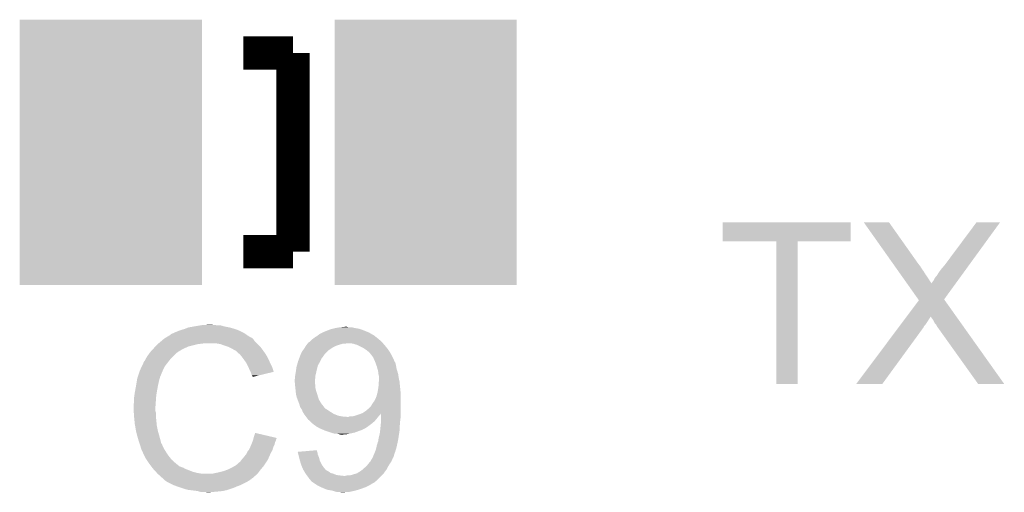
# Model space of a CAD drawing. Extents: x -4.2 to 27.1, y -3.9 to 55.1.
# Tile 29 of 37: x 14.4 to 20.4, y 26.4 to 29.2. Entities that reach past the tile are written whole.
import ezdxf

# ---------------------------------------------------------------- set-up
doc = ezdxf.new("R2010")
doc.units = 0
doc.layers.get('0').update_dxf_attribs({"linetype": 'CONTINUOUS'})
doc.layers.add('MCP2517FD_CLICK_GTO', color=14, linetype='CONTINUOUS')
doc.layers.add('MCP2517FD_CLICK_GTS', color=12, linetype='CONTINUOUS')

# ---------------------------------------------------------------- blocks, each defined once
blk = doc.blocks.new('RECTANGLE_90')
blk.add_solid([(0.54991, 0.8001), (0.54991, -0.8001), (-0.54991, 0.8001), (-0.54991, -0.8001)])

msp = doc.modelspace()

# ---------------------------------------------------------------- linework, layer by layer
at = {"layer": 'MCP2517FD_CLICK_GTO', "const_width": 0.20066}
for points in [[(15.77594, 29.04744), (16.07566, 29.04744)], [(16.07566, 27.84856), (16.07566, 29.04744)], [(15.77594, 27.84856), (16.07566, 27.84856)]]:
    msp.add_lwpolyline(points, dxfattribs=at)
at = {"layer": 'MCP2517FD_CLICK_GTO'}
for points in [[(18.669, 27.912082), (18.66902, 28.026338), (19.441138, 27.912082), (19.44116, 28.026338)], [(18.66902, 28.026338), (18.669022, 28.02636), (19.44116, 28.026338), (18.669022, 28.02636)], [(19.519948, 28.026352), (19.519942, 28.02636), (19.672304, 28.026352), (19.519942, 28.02636)], [(19.697984, 27.774898), (19.519948, 28.026352), (19.850102, 27.774898), (19.672304, 28.026352)], [(20.00758, 27.767278), (20.200602, 28.026324), (20.154574, 27.767278), (20.342834, 28.026324)], [(20.200602, 28.026324), (20.20063, 28.02636), (20.342834, 28.026324), (20.20063, 28.02636)], [(18.991558, 27.91206), (18.669, 27.912082), (19.441138, 27.91206), (19.441138, 27.912082)], [(18.99156, 27.912038), (18.991558, 27.91206), (19.12112, 27.912038), (19.441138, 27.91206)], [(18.99158, 27.051022), (18.99156, 27.912038), (19.121098, 27.051022), (19.12112, 27.912038)], [(19.699784, 27.772356), (19.697984, 27.774898), (19.852642, 27.772356), (19.850102, 27.774898)], [(19.703378, 27.76728), (19.699784, 27.772356), (19.855182, 27.76728), (19.852642, 27.772356)], [(19.706976, 27.762198), (19.703378, 27.76728), (19.860262, 27.762198), (19.855182, 27.76728)], [(19.715966, 27.7495), (19.706976, 27.762198), (19.867878, 27.7495), (19.860262, 27.762198)], [(19.9898, 27.74696), (20.00758, 27.767278), (20.139808, 27.74696), (20.154574, 27.767278)], [(19.728554, 27.73172), (19.715966, 27.7495), (19.88058, 27.73172), (19.867878, 27.7495)], [(19.74294, 27.711402), (19.728554, 27.73172), (19.89328, 27.711402), (19.88058, 27.73172)], [(19.75553, 27.69362), (19.74294, 27.711402), (19.90598, 27.69362), (19.89328, 27.711402)], [(19.769918, 27.6733), (19.75553, 27.69362), (19.91868, 27.6733), (19.90598, 27.69362)], [(19.94154, 27.675842), (19.94916, 27.691078), (20.088124, 27.675842), (20.099198, 27.691078)], [(19.94916, 27.691078), (19.96186, 27.706322), (20.099198, 27.691078), (20.110276, 27.706322)], [(19.96186, 27.706322), (19.97456, 27.726638), (20.110276, 27.706322), (20.12504, 27.726638)], [(19.97456, 27.726638), (19.9898, 27.74696), (20.12504, 27.726638), (20.139808, 27.74696)], [(19.780656, 27.658132), (19.769918, 27.6733), (19.92884, 27.658132), (19.91868, 27.6733)], [(19.849056, 27.561526), (19.780656, 27.658132), (20.005048, 27.561526), (20.075254, 27.658132)], [(19.92884, 27.658132), (19.928846, 27.660606), (20.075254, 27.658132), (20.077052, 27.660606)], [(19.928846, 27.660606), (19.93392, 27.665682), (20.077052, 27.660606), (20.080742, 27.665682)], [(19.93392, 27.665682), (19.94154, 27.675842), (20.080742, 27.665682), (20.088124, 27.675842)], [(19.77844, 27.457382), (19.852632, 27.556474), (20.079134, 27.457382), (20.008642, 27.556474)], [(19.852632, 27.556474), (19.849056, 27.561526), (20.008642, 27.556474), (20.005048, 27.561526)], [(19.772746, 27.449778), (19.776548, 27.454856), (19.918678, 27.449778), (19.921218, 27.454856)], [(19.776548, 27.454856), (19.77844, 27.457382), (19.921218, 27.454856), (19.923742, 27.457382)], [(19.938998, 27.43708), (19.923742, 27.457382), (20.093576, 27.43708), (20.079134, 27.457382)], [(15.440662, 27.39136), (15.4813, 27.39898), (15.697202, 27.39136), (15.659098, 27.39898)], [(15.4813, 27.39898), (15.51178, 27.40406), (15.659098, 27.39898), (15.641324, 27.40406)], [(15.51178, 27.40406), (15.52702, 27.4066), (15.623542, 27.40406), (15.608302, 27.4066)], [(15.52702, 27.4066), (15.572738, 27.40914), (15.595602, 27.4066), (15.585442, 27.40914)], [(16.367762, 27.3939), (16.390604, 27.396438), (16.408404, 27.3939), (16.400782, 27.396438)], [(16.390604, 27.396438), (16.390622, 27.39644), (16.400782, 27.396438), (16.390622, 27.39644)], [(19.727106, 27.38882), (19.73471, 27.398976), (19.878038, 27.38882), (19.883118, 27.398976)], [(19.73471, 27.398976), (19.740418, 27.406598), (19.883118, 27.398976), (19.890738, 27.406598)], [(19.740418, 27.406598), (19.757534, 27.42946), (19.890738, 27.406598), (19.905982, 27.42946)], [(19.757534, 27.42946), (19.767044, 27.442162), (19.905982, 27.42946), (19.9136, 27.442162)], [(19.767044, 27.442162), (19.772746, 27.449778), (19.9136, 27.442162), (19.918678, 27.449778)], [(19.949158, 27.416764), (19.938998, 27.43708), (20.108028, 27.416764), (20.093576, 27.43708)], [(19.956778, 27.40914), (19.949158, 27.416764), (20.11345, 27.40914), (20.108028, 27.416764)], [(19.96186, 27.398982), (19.956778, 27.40914), (20.120678, 27.398982), (20.11345, 27.40914)], [(20.210776, 27.051008), (19.96186, 27.398982), (20.368214, 27.051008), (20.120678, 27.398982)], [(15.311112, 27.33294), (15.332268, 27.34564), (15.819124, 27.33294), (15.7988, 27.34564)], [(15.332268, 27.34564), (15.33652, 27.348192), (15.7988, 27.34564), (15.795228, 27.348192)], [(15.33652, 27.348192), (15.336534, 27.350726), (15.795228, 27.348192), (15.79168, 27.350726)], [(15.336534, 27.350726), (15.346682, 27.3558), (15.79168, 27.350726), (15.784574, 27.3558)], [(15.346682, 27.3558), (15.354294, 27.358338), (15.784574, 27.3558), (15.78102, 27.358338)], [(15.354294, 27.358338), (15.3543, 27.35834), (15.78102, 27.358338), (15.781018, 27.35834)], [(15.3543, 27.35834), (15.36446, 27.36342), (15.781018, 27.35834), (15.77086, 27.36342)], [(15.36446, 27.36342), (15.377158, 27.3685), (15.77086, 27.36342), (15.7607, 27.3685)], [(15.377158, 27.3685), (15.389858, 27.37358), (15.7607, 27.3685), (15.74927, 27.37358)], [(15.389858, 27.37358), (15.4051, 27.37866), (15.74927, 27.37358), (15.73784, 27.37866)], [(15.4051, 27.37866), (15.422882, 27.38374), (15.73784, 27.37866), (15.721586, 27.38374)], [(15.422882, 27.38374), (15.440662, 27.39136), (15.721586, 27.38374), (15.697202, 27.39136)], [(16.207742, 27.332942), (16.216206, 27.33802), (16.578578, 27.332942), (16.57096, 27.33802)], [(16.216206, 27.33802), (16.22044, 27.34056), (16.57096, 27.33802), (16.56842, 27.34056)], [(16.22044, 27.34056), (16.223612, 27.343098), (16.56842, 27.34056), (16.565882, 27.343098)], [(16.223612, 27.343098), (16.233142, 27.350722), (16.565882, 27.343098), (16.552814, 27.350722)], [(16.233142, 27.350722), (16.253458, 27.36088), (16.552814, 27.350722), (16.535402, 27.36088)], [(16.253458, 27.36088), (16.26362, 27.36596), (16.535402, 27.36088), (16.52321, 27.36596)], [(16.26362, 27.36596), (16.28267, 27.37358), (16.52321, 27.36596), (16.504918, 27.37358)], [(16.28267, 27.37358), (16.301722, 27.3812), (16.504918, 27.37358), (16.483962, 27.3812)], [(16.301722, 27.3812), (16.311872, 27.383738), (16.483962, 27.3812), (16.47698, 27.383738)], [(16.311872, 27.383738), (16.32204, 27.38628), (16.47698, 27.383738), (16.463006, 27.38628)], [(16.32204, 27.38628), (16.33347, 27.38882), (16.463006, 27.38628), (16.44904, 27.38882)], [(16.33347, 27.38882), (16.344902, 27.39136), (16.44904, 27.38882), (16.437612, 27.39136)], [(16.344902, 27.39136), (16.367762, 27.3939), (16.437612, 27.39136), (16.426182, 27.3939)], [(19.474206, 27.051036), (19.727106, 27.38882), (19.631676, 27.051036), (19.878038, 27.38882)], [(15.23746, 27.26944), (15.24508, 27.27706), (15.42669, 27.26944), (15.443198, 27.27706)], [(15.24508, 27.27706), (15.26032, 27.2923), (15.443198, 27.27706), (15.50416, 27.2923)], [(15.26032, 27.2923), (15.26286, 27.29484), (15.50416, 27.2923), (15.529562, 27.29484)], [(15.26286, 27.29484), (15.2654, 27.29738), (15.529562, 27.29484), (15.542258, 27.29738)], [(15.2654, 27.29738), (15.283408, 27.312618), (15.85722, 27.29738), (15.841982, 27.312618)], [(15.283408, 27.312618), (15.292416, 27.32024), (15.841982, 27.312618), (15.8369, 27.32024)], [(15.292416, 27.32024), (15.298422, 27.325322), (15.8369, 27.32024), (15.831818, 27.325322)], [(15.298422, 27.325322), (15.302646, 27.327858), (15.831818, 27.325322), (15.82928, 27.327858)], [(15.302646, 27.327858), (15.306876, 27.330398), (15.82928, 27.327858), (15.824204, 27.330398)], [(15.306876, 27.330398), (15.311102, 27.332934), (15.824204, 27.330398), (15.821666, 27.332934)], [(15.311102, 27.332934), (15.311112, 27.33294), (15.821666, 27.332934), (15.819124, 27.33294)], [(15.636238, 27.2923), (15.605758, 27.29738), (15.8623, 27.2923), (15.85722, 27.29738)], [(15.66418, 27.28214), (15.636238, 27.2923), (15.87246, 27.28214), (15.8623, 27.2923)], [(15.671806, 27.279598), (15.66418, 27.28214), (15.875002, 27.279598), (15.87246, 27.28214)], [(15.687038, 27.27452), (15.671806, 27.279598), (15.879066, 27.27452), (15.875002, 27.279598)], [(16.145826, 27.26944), (16.153764, 27.28214), (16.311882, 27.26944), (16.337282, 27.28214)], [(16.153764, 27.28214), (16.15694, 27.287222), (16.337282, 27.28214), (16.352526, 27.287222)], [(16.15694, 27.287222), (16.159116, 27.28976), (16.352526, 27.287222), (16.36014, 27.28976)], [(16.159116, 27.28976), (16.163472, 27.29484), (16.36014, 27.28976), (16.377922, 27.29484)], [(16.163472, 27.29484), (16.163474, 27.294842), (16.377922, 27.29484), (16.393164, 27.294842)], [(16.163474, 27.294842), (16.165652, 27.29738), (16.393164, 27.294842), (16.398244, 27.29738)], [(16.165652, 27.29738), (16.172188, 27.305), (16.618092, 27.29738), (16.611318, 27.305)], [(16.172188, 27.305), (16.174726, 27.305006), (16.611318, 27.305), (16.611314, 27.305006)], [(16.174726, 27.305006), (16.17726, 27.30754), (16.611314, 27.305006), (16.60906, 27.30754)], [(16.17726, 27.30754), (16.187422, 27.3177), (16.60906, 27.30754), (16.597208, 27.3177)], [(16.187422, 27.3177), (16.194194, 27.32278), (16.597208, 27.3177), (16.59128, 27.32278)], [(16.194194, 27.32278), (16.207738, 27.33294), (16.59128, 27.32278), (16.57858, 27.33294)], [(16.207738, 27.33294), (16.207742, 27.332942), (16.57858, 27.33294), (16.578578, 27.332942)], [(16.436342, 27.29484), (16.421098, 27.29738), (16.62035, 27.29484), (16.618092, 27.29738)], [(16.46174, 27.28722), (16.436342, 27.29484), (16.627124, 27.28722), (16.62035, 27.29484)], [(16.466816, 27.284682), (16.46174, 27.28722), (16.629378, 27.284682), (16.627124, 27.28722)], [(16.502382, 27.266898), (16.466816, 27.284682), (16.643606, 27.266898), (16.629378, 27.284682)], [(15.188182, 27.205938), (15.194278, 27.2161), (15.33906, 27.205938), (15.349222, 27.2161)], [(15.194278, 27.2161), (15.206724, 27.233878), (15.349222, 27.2161), (15.367, 27.233878)], [(15.206724, 27.233878), (15.21206, 27.2415), (15.367, 27.233878), (15.377158, 27.2415)], [(15.21206, 27.2415), (15.212062, 27.241502), (15.377158, 27.2415), (15.37716, 27.241502)], [(15.212062, 27.241502), (15.214366, 27.244038), (15.37716, 27.241502), (15.379698, 27.244038)], [(15.214366, 27.244038), (15.230532, 27.26182), (15.379698, 27.244038), (15.410182, 27.26182)], [(15.230532, 27.26182), (15.23746, 27.26944), (15.410182, 27.26182), (15.42669, 27.26944)], [(15.70228, 27.2669), (15.687038, 27.27452), (15.88516, 27.2669), (15.879066, 27.27452)], [(15.70736, 27.26436), (15.70228, 27.2669), (15.886976, 27.26436), (15.88516, 27.2669)], [(15.720062, 27.25674), (15.70736, 27.26436), (15.892418, 27.25674), (15.886976, 27.26436)], [(15.730216, 27.251662), (15.720062, 27.25674), (15.896046, 27.251662), (15.892418, 27.25674)], [(15.73276, 27.24912), (15.730216, 27.251662), (15.897862, 27.24912), (15.896046, 27.251662)], [(15.752764, 27.23134), (15.73276, 27.24912), (15.910562, 27.23134), (15.897862, 27.24912)], [(15.75562, 27.2288), (15.752764, 27.23134), (15.912014, 27.2288), (15.910562, 27.23134)], [(15.767812, 27.21356), (15.75562, 27.2288), (15.92072, 27.21356), (15.912014, 27.2288)], [(16.112806, 27.20594), (16.11757, 27.218642), (16.24838, 27.20594), (16.258542, 27.218642)], [(16.11757, 27.218642), (16.12138, 27.2288), (16.258542, 27.218642), (16.263634, 27.2288)], [(16.12138, 27.2288), (16.12139, 27.228822), (16.263634, 27.2288), (16.26616, 27.228822)], [(16.12139, 27.228822), (16.122652, 27.231346), (16.26616, 27.228822), (16.266166, 27.231346)], [(16.122652, 27.231346), (16.131542, 27.24912), (16.266166, 27.231346), (16.28394, 27.24912)], [(16.131542, 27.24912), (16.13517, 27.2542), (16.28394, 27.24912), (16.28902, 27.2542)], [(16.13517, 27.2542), (16.14424, 27.2669), (16.28902, 27.2542), (16.30807, 27.2669)], [(16.14424, 27.2669), (16.145826, 27.26944), (16.30807, 27.2669), (16.311882, 27.26944)], [(16.513814, 27.259278), (16.502382, 27.266898), (16.6497, 27.259278), (16.643606, 27.266898)], [(16.51762, 27.25674), (16.513814, 27.259278), (16.651316, 27.25674), (16.6497, 27.259278)], [(16.53032, 27.24658), (16.51762, 27.25674), (16.657782, 27.24658), (16.651316, 27.25674)], [(16.537946, 27.23896), (16.53032, 27.24658), (16.66263, 27.23896), (16.657782, 27.24658)], [(16.54048, 27.238938), (16.537946, 27.23896), (16.662644, 27.238938), (16.66263, 27.23896)], [(16.540484, 27.236414), (16.54048, 27.238938), (16.66425, 27.236414), (16.662644, 27.238938)], [(16.544432, 27.231338), (16.540484, 27.236414), (16.66748, 27.231338), (16.66425, 27.236414)], [(16.55826, 27.213558), (16.544432, 27.231338), (16.67637, 27.213558), (16.66748, 27.231338)], [(15.1511, 27.13228), (15.164246, 27.160218), (15.28953, 27.13228), (15.3035, 27.160218)], [(15.164246, 27.160218), (15.17142, 27.175464), (15.3035, 27.160218), (15.315358, 27.175464)], [(15.17142, 27.175464), (15.171426, 27.178006), (15.315358, 27.175464), (15.317334, 27.178006)], [(15.171426, 27.178006), (15.17396, 27.180544), (15.317334, 27.178006), (15.319308, 27.180544)], [(15.17396, 27.180544), (15.176504, 27.188162), (15.319308, 27.180544), (15.325234, 27.188162)], [(15.176504, 27.188162), (15.181582, 27.193244), (15.325234, 27.188162), (15.329186, 27.193244)], [(15.181582, 27.193244), (15.18666, 27.203398), (15.329186, 27.193244), (15.337084, 27.203398)], [(15.18666, 27.203398), (15.188182, 27.205938), (15.337084, 27.203398), (15.33906, 27.205938)], [(15.77594, 27.2034), (15.767812, 27.21356), (15.9258, 27.2034), (15.92072, 27.21356)], [(15.783052, 27.19324), (15.77594, 27.2034), (15.93088, 27.19324), (15.9258, 27.2034)], [(15.793718, 27.178), (15.783052, 27.19324), (15.937654, 27.178), (15.93088, 27.19324)], [(15.79753, 27.17038), (15.793718, 27.178), (15.94104, 27.17038), (15.937654, 27.178)], [(15.80642, 27.1526), (15.79753, 27.17038), (15.949932, 27.1526), (15.94104, 27.17038)], [(16.09598, 27.152602), (16.098882, 27.162762), (16.22298, 27.152602), (16.22552, 27.162762)], [(16.098882, 27.162762), (16.105414, 27.18562), (16.22552, 27.162762), (16.23822, 27.18562)], [(16.105414, 27.18562), (16.10614, 27.18816), (16.23822, 27.18562), (16.23949, 27.18816)], [(16.10614, 27.18816), (16.112806, 27.20594), (16.23949, 27.18816), (16.24838, 27.20594)], [(16.566344, 27.195776), (16.55826, 27.213558), (16.68526, 27.195776), (16.67637, 27.213558)], [(16.567498, 27.193236), (16.566344, 27.195776), (16.685262, 27.193236), (16.68526, 27.195776)], [(16.569808, 27.188158), (16.567498, 27.193236), (16.687802, 27.188158), (16.685262, 27.193236)], [(16.57096, 27.18562), (16.569808, 27.188158), (16.689494, 27.18562), (16.687802, 27.188158)], [(16.572808, 27.180538), (16.57096, 27.18562), (16.692882, 27.180538), (16.689494, 27.18562)], [(16.576502, 27.17038), (16.572808, 27.180538), (16.69542, 27.17038), (16.692882, 27.180538)], [(16.581118, 27.15768), (16.576502, 27.17038), (16.69796, 27.15768), (16.69542, 27.17038)], [(16.585276, 27.142438), (16.581118, 27.15768), (16.700502, 27.142438), (16.69796, 27.15768)], [(15.139244, 27.096714), (15.140092, 27.099256), (15.275554, 27.096714), (15.27556, 27.099256)], [(15.140092, 27.099256), (15.150252, 27.12974), (15.27556, 27.099256), (15.28826, 27.12974)], [(15.150252, 27.12974), (15.1511, 27.13228), (15.28826, 27.12974), (15.28953, 27.13228)], [(15.80755, 27.150058), (15.80642, 27.1526), (15.951202, 27.150058), (15.949932, 27.1526)], [(15.81658, 27.12974), (15.80755, 27.150058), (15.957276, 27.12974), (15.951202, 27.150058)], [(15.819124, 27.124654), (15.81658, 27.12974), (15.958796, 27.124654), (15.957276, 27.12974)], [(15.82166, 27.11958), (15.819124, 27.124654), (15.937634, 27.11958), (15.958796, 27.124654)], [(15.82674, 27.104344), (15.82166, 27.11958), (15.874092, 27.104344), (15.937634, 27.11958)], [(15.831814, 27.099266), (15.82674, 27.104344), (15.852914, 27.099266), (15.874092, 27.104344)], [(15.83182, 27.094208), (15.831814, 27.099266), (15.83182, 27.094208), (15.852914, 27.099266)], [(16.08836, 27.101802), (16.09344, 27.13228), (16.210866, 27.101802), (16.2179, 27.13228)], [(16.08836, 27.099262), (16.08836, 27.101802), (16.21028, 27.099262), (16.210866, 27.101802)], [(16.08836, 27.089102), (16.08836, 27.099262), (16.209602, 27.089102), (16.21028, 27.099262)], [(16.09344, 27.13228), (16.09598, 27.152602), (16.2179, 27.13228), (16.22298, 27.152602)], [(16.58874, 27.129738), (16.585276, 27.142438), (16.704736, 27.129738), (16.700502, 27.142438)], [(16.589058, 27.1272), (16.58874, 27.129738), (16.70558, 27.1272), (16.704736, 27.129738)], [(16.59128, 27.10942), (16.589058, 27.1272), (16.71066, 27.10942), (16.70558, 27.1272)], [(16.591282, 27.109418), (16.59128, 27.10942), (16.71066, 27.109418), (16.71066, 27.10942)], [(16.59382, 27.099258), (16.591282, 27.109418), (16.711932, 27.099258), (16.71066, 27.109418)], [(16.59382, 27.089102), (16.59382, 27.099258), (16.7132, 27.089102), (16.711932, 27.099258)], [(15.123, 27.0129), (15.12824, 27.04084), (15.25524, 27.0129), (15.26032, 27.04084)], [(15.12824, 27.04084), (15.13205, 27.0637), (15.26032, 27.04084), (15.2654, 27.0637)], [(15.13205, 27.0637), (15.135436, 27.084018), (15.2654, 27.0637), (15.270478, 27.084018)], [(15.135436, 27.084018), (15.135862, 27.086562), (15.270478, 27.084018), (15.27175, 27.086562)], [(15.135862, 27.086562), (15.136706, 27.089096), (15.27175, 27.086562), (15.273018, 27.089096)], [(15.136706, 27.089096), (15.138398, 27.094174), (15.273018, 27.089096), (15.27302, 27.094174)], [(15.138398, 27.094174), (15.139244, 27.096714), (15.27302, 27.094174), (15.275554, 27.096714)], [(16.08582, 27.078942), (16.08836, 27.089102), (16.208924, 27.078942), (16.209602, 27.089102)], [(16.08582, 27.066238), (16.08582, 27.078942), (16.208078, 27.066238), (16.208924, 27.078942)], [(16.086282, 27.06116), (16.08582, 27.066238), (16.20774, 27.06116), (16.208078, 27.066238)], [(16.086976, 27.053544), (16.086282, 27.06116), (16.20774, 27.053544), (16.20774, 27.06116)], [(16.087668, 27.045922), (16.086976, 27.053544), (16.210278, 27.045922), (16.20774, 27.053544)], [(16.08836, 27.0383), (16.087668, 27.045922), (16.21028, 27.0383), (16.210278, 27.045922)], [(16.08949, 27.028142), (16.08836, 27.0383), (16.21028, 27.028142), (16.21028, 27.0383)], [(16.59128, 27.03576), (16.593456, 27.066238), (16.721328, 27.03576), (16.71828, 27.066238)], [(16.593456, 27.066238), (16.59382, 27.07132), (16.71828, 27.066238), (16.717152, 27.07132)], [(16.59382, 27.07132), (16.59382, 27.089102), (16.717152, 27.07132), (16.7132, 27.089102)], [(19.121098, 27.051), (18.99158, 27.051022), (19.121098, 27.051), (19.121098, 27.051022)], [(19.63165, 27.051), (19.474206, 27.051036), (19.63165, 27.051), (19.631676, 27.051036)], [(20.368218, 27.051), (20.368214, 27.051008), (20.368218, 27.051), (20.210776, 27.051008)], [(15.11554, 26.96464), (15.11808, 26.982422), (15.248888, 26.96464), (15.25016, 26.982422)], [(15.11808, 26.982422), (15.12062, 27.0002), (15.25016, 26.982422), (15.253122, 27.0002)], [(15.12062, 27.0002), (15.123, 27.0129), (15.253122, 27.0002), (15.25524, 27.0129)], [(16.0909, 27.01544), (16.08949, 27.028142), (16.213458, 27.01544), (16.21028, 27.028142)], [(16.091664, 27.00782), (16.0909, 27.01544), (16.215362, 27.00782), (16.213458, 27.01544)], [(16.09344, 26.990042), (16.091664, 27.00782), (16.221288, 26.990042), (16.215362, 27.00782)], [(16.094712, 26.98496), (16.09344, 26.990042), (16.22298, 26.98496), (16.221288, 26.990042)], [(16.09852, 26.969722), (16.094712, 26.98496), (16.227552, 26.969722), (16.22298, 26.98496)], [(16.57858, 26.974798), (16.582044, 26.987502), (16.7259, 26.974798), (16.7259, 26.987502)], [(16.582044, 26.987502), (16.5862, 27.002738), (16.7259, 26.987502), (16.724516, 27.002738)], [(16.5862, 27.002738), (16.588154, 27.01544), (16.724516, 27.002738), (16.72336, 27.01544)], [(16.588154, 27.01544), (16.59128, 27.03576), (16.72336, 27.01544), (16.721328, 27.03576)], [(15.113, 26.926542), (15.11554, 26.936702), (15.246168, 26.926542), (15.246894, 26.936702)], [(15.113, 26.911302), (15.113, 26.926542), (15.24508, 26.911302), (15.246168, 26.926542)], [(15.11554, 26.936702), (15.11554, 26.96464), (15.246894, 26.936702), (15.248888, 26.96464)], [(16.102332, 26.95956), (16.09852, 26.969722), (16.230598, 26.95956), (16.227552, 26.969722)], [(16.111856, 26.934162), (16.102332, 26.95956), (16.245838, 26.934162), (16.230598, 26.95956)], [(16.11376, 26.92908), (16.111856, 26.934162), (16.249792, 26.92908), (16.245838, 26.934162)], [(16.118838, 26.911302), (16.11376, 26.92908), (16.26362, 26.911302), (16.249792, 26.92908)], [(16.543018, 26.913838), (16.548102, 26.92146), (16.7259, 26.913838), (16.7259, 26.92146)], [(16.548102, 26.92146), (16.55572, 26.934162), (16.7259, 26.92146), (16.7259, 26.934162)], [(16.55572, 26.934162), (16.568418, 26.951938), (16.7259, 26.934162), (16.7259, 26.951938)], [(16.568418, 26.951938), (16.57858, 26.974798), (16.7259, 26.951938), (16.7259, 26.974798)], [(15.113, 26.9113), (15.113, 26.911302), (15.245082, 26.9113), (15.24508, 26.911302)], [(15.114144, 26.888438), (15.113, 26.9113), (15.245082, 26.888438), (15.245082, 26.9113)], [(15.114526, 26.880816), (15.114144, 26.888438), (15.24762, 26.880816), (15.245082, 26.888438)], [(15.11554, 26.8605), (15.114526, 26.880816), (15.24762, 26.8605), (15.24762, 26.880816)], [(15.116304, 26.852878), (15.11554, 26.8605), (15.24762, 26.852878), (15.24762, 26.8605)], [(16.118838, 26.9113), (16.118838, 26.911302), (16.263622, 26.9113), (16.26362, 26.911302)], [(16.125612, 26.901142), (16.118838, 26.9113), (16.273778, 26.901142), (16.263622, 26.9113)], [(16.128998, 26.896062), (16.125612, 26.901142), (16.282246, 26.896062), (16.273778, 26.901142)], [(16.130016, 26.89352), (16.128998, 26.896062), (16.286482, 26.89352), (16.282246, 26.896062)], [(16.13408, 26.88336), (16.130016, 26.89352), (16.30172, 26.88336), (16.286482, 26.89352)], [(16.13408, 26.883358), (16.13408, 26.88336), (16.301724, 26.883358), (16.30172, 26.88336)], [(16.141698, 26.870662), (16.13408, 26.883358), (16.32204, 26.870662), (16.301724, 26.883358)], [(16.14932, 26.860502), (16.141698, 26.870662), (16.347438, 26.860502), (16.32204, 26.870662)], [(16.15313, 26.85542), (16.14932, 26.860502), (16.372838, 26.85542), (16.347438, 26.860502)], [(16.431258, 26.85542), (16.45158, 26.860502), (16.59128, 26.85542), (16.596362, 26.860502)], [(16.45158, 26.860502), (16.46681, 26.865578), (16.596362, 26.860502), (16.601438, 26.865578)], [(16.46681, 26.865578), (16.47444, 26.86812), (16.601438, 26.865578), (16.603132, 26.86812)], [(16.47444, 26.86812), (16.487832, 26.873142), (16.603132, 26.86812), (16.60648, 26.873142)], [(16.487832, 26.873142), (16.49476, 26.87574), (16.7259, 26.873142), (16.7259, 26.87574)], [(16.49476, 26.87574), (16.51762, 26.89098), (16.7259, 26.87574), (16.7259, 26.89098)], [(16.51762, 26.89098), (16.54048, 26.9113), (16.7259, 26.89098), (16.7259, 26.9113)], [(16.54048, 26.9113), (16.543018, 26.913838), (16.7259, 26.9113), (16.7259, 26.913838)], [(16.606492, 26.85796), (16.60648, 26.873142), (16.7259, 26.85796), (16.7259, 26.873142)], [(15.117826, 26.837642), (15.116304, 26.852878), (15.25016, 26.837642), (15.24762, 26.852878)], [(15.12062, 26.809698), (15.117826, 26.837642), (15.25231, 26.809698), (15.25016, 26.837642)], [(15.121518, 26.804618), (15.12062, 26.809698), (15.2527, 26.804618), (15.25231, 26.809698)], [(15.12824, 26.76652), (15.121518, 26.804618), (15.26032, 26.76652), (15.2527, 26.804618)], [(16.155036, 26.85288), (16.15313, 26.85542), (16.40332, 26.85288), (16.372838, 26.85542)], [(16.15694, 26.85034), (16.155036, 26.85288), (16.587214, 26.85034), (16.589246, 26.85288)], [(16.16202, 26.84272), (16.15694, 26.85034), (16.58112, 26.84272), (16.587214, 26.85034)], [(16.164558, 26.84018), (16.16202, 26.84272), (16.579002, 26.84018), (16.58112, 26.84272)], [(16.167094, 26.835114), (16.164558, 26.84018), (16.574782, 26.835114), (16.579002, 26.84018)], [(16.169634, 26.8351), (16.167094, 26.835114), (16.57477, 26.8351), (16.574782, 26.835114)], [(16.17726, 26.827478), (16.169634, 26.8351), (16.56842, 26.827478), (16.57477, 26.8351)], [(16.184882, 26.819858), (16.17726, 26.827478), (16.559528, 26.819858), (16.56842, 26.827478)], [(16.194024, 26.81224), (16.184882, 26.819858), (16.550642, 26.81224), (16.559528, 26.819858)], [(16.20012, 26.80716), (16.194024, 26.81224), (16.543868, 26.80716), (16.550642, 26.81224)], [(16.214344, 26.797), (16.20012, 26.80716), (16.53032, 26.797), (16.543868, 26.80716)], [(16.410936, 26.85288), (16.416016, 26.855418), (16.589246, 26.85288), (16.591278, 26.855418)], [(16.416016, 26.855418), (16.431258, 26.85542), (16.591278, 26.855418), (16.59128, 26.85542)], [(16.60144, 26.7716), (16.606012, 26.81732), (16.718412, 26.7716), (16.72082, 26.81732)], [(16.606012, 26.81732), (16.60652, 26.822398), (16.72082, 26.81732), (16.721454, 26.822398)], [(16.60652, 26.822398), (16.606492, 26.85796), (16.721454, 26.822398), (16.7259, 26.85796)], [(15.13332, 26.7462), (15.12824, 26.76652), (15.266126, 26.7462), (15.26032, 26.76652)], [(15.137676, 26.73096), (15.13332, 26.7462), (15.27048, 26.73096), (15.266126, 26.7462)], [(15.83944, 26.733498), (15.84708, 26.756356), (15.944168, 26.733498), (15.84708, 26.756356)], [(16.217898, 26.79446), (16.214344, 26.797), (16.526508, 26.79446), (16.53032, 26.797)], [(16.235678, 26.7843), (16.217898, 26.79446), (16.511266, 26.7843), (16.526508, 26.79446)], [(16.241606, 26.78176), (16.235678, 26.7843), (16.507456, 26.78176), (16.511266, 26.7843)], [(16.241616, 26.781756), (16.241606, 26.78176), (16.504914, 26.781756), (16.507456, 26.78176)], [(16.25346, 26.77668), (16.241616, 26.781756), (16.4973, 26.77668), (16.504914, 26.781756)], [(16.265316, 26.7716), (16.25346, 26.77668), (16.484602, 26.7716), (16.4973, 26.77668)], [(16.271242, 26.76906), (16.265316, 26.7716), (16.47698, 26.76906), (16.484602, 26.7716)], [(16.278864, 26.76652), (16.271242, 26.76906), (16.46936, 26.76652), (16.47698, 26.76906)], [(16.301724, 26.7589), (16.278864, 26.76652), (16.449038, 26.7589), (16.46936, 26.76652)], [(16.316958, 26.753822), (16.301724, 26.7589), (16.426188, 26.753822), (16.449038, 26.7589)], [(16.31697, 26.75382), (16.316958, 26.753822), (16.42618, 26.75382), (16.426188, 26.753822)], [(16.332198, 26.75128), (16.31697, 26.75382), (16.41348, 26.75128), (16.42618, 26.75382)], [(16.352518, 26.74874), (16.342358, 26.75128), (16.40078, 26.74874), (16.41348, 26.75128)], [(16.362678, 26.7462), (16.352518, 26.74874), (16.372842, 26.7462), (16.40078, 26.74874)], [(16.59382, 26.73096), (16.5989, 26.751282), (16.712564, 26.73096), (16.715612, 26.751282)], [(16.5989, 26.751282), (16.601122, 26.76906), (16.715612, 26.751282), (16.71828, 26.76906)], [(16.601122, 26.76906), (16.60144, 26.7716), (16.71828, 26.76906), (16.718412, 26.7716)], [(15.14348, 26.71064), (15.137676, 26.73096), (15.275902, 26.71064), (15.27048, 26.73096)], [(15.149408, 26.692858), (15.14348, 26.71064), (15.280644, 26.692858), (15.275902, 26.71064)], [(15.150256, 26.690316), (15.149408, 26.692858), (15.283182, 26.690316), (15.280644, 26.692858)], [(15.151948, 26.685238), (15.150256, 26.690316), (15.28572, 26.685238), (15.283182, 26.690316)], [(15.15364, 26.680158), (15.151948, 26.685238), (15.287414, 26.680158), (15.28572, 26.685238)], [(15.81694, 26.669998), (15.823472, 26.685238), (15.956278, 26.669998), (15.963898, 26.685238)], [(15.823472, 26.685238), (15.82674, 26.69286), (15.963898, 26.685238), (15.965422, 26.69286)], [(15.82674, 26.69286), (15.828644, 26.697938), (15.965422, 26.69286), (15.96644, 26.697938)], [(15.828644, 26.697938), (15.832452, 26.708098), (15.96644, 26.697938), (15.97152, 26.708098)], [(15.832452, 26.708098), (15.83436, 26.713182), (15.97152, 26.708098), (15.972788, 26.713182)], [(15.83436, 26.713182), (15.835628, 26.718258), (15.972788, 26.713182), (15.974058, 26.718258)], [(15.835628, 26.718258), (15.836898, 26.723336), (15.974058, 26.718258), (15.976598, 26.723336)], [(15.836898, 26.723336), (15.83753, 26.725862), (15.976598, 26.723336), (15.9766, 26.725862)], [(15.83753, 26.725862), (15.83944, 26.733498), (15.9766, 26.725862), (15.944168, 26.733498)], [(16.58112, 26.680158), (16.588744, 26.705562), (16.702638, 26.680158), (16.707986, 26.705562)], [(16.588744, 26.705562), (16.59128, 26.708106), (16.707986, 26.705562), (16.70852, 26.708106)], [(16.59128, 26.718262), (16.59382, 26.73096), (16.71066, 26.718262), (16.712564, 26.73096)], [(16.59128, 26.708106), (16.59128, 26.718262), (16.70852, 26.708106), (16.71066, 26.718262)], [(15.154276, 26.67762), (15.15364, 26.680158), (15.28826, 26.67762), (15.287414, 26.680158)], [(15.156182, 26.67), (15.154276, 26.67762), (15.292072, 26.67), (15.28826, 26.67762)], [(15.158722, 26.662382), (15.156182, 26.67), (15.29588, 26.662382), (15.292072, 26.67)], [(15.16126, 26.654762), (15.158722, 26.662382), (15.300644, 26.654762), (15.29588, 26.662382)], [(15.1638, 26.64968), (15.16126, 26.654762), (15.303818, 26.64968), (15.300644, 26.654762)], [(15.167386, 26.64206), (15.1638, 26.64968), (15.30858, 26.64206), (15.303818, 26.64968)], [(15.178144, 26.6192), (15.167386, 26.64206), (15.32382, 26.6192), (15.30858, 26.64206)], [(15.78356, 26.61666), (15.793722, 26.629362), (15.93326, 26.61666), (15.938818, 26.629362)], [(15.793722, 26.629362), (15.79626, 26.63444), (15.938818, 26.629362), (15.94104, 26.63444)], [(15.79626, 26.63444), (15.80134, 26.6446), (15.94104, 26.63444), (15.946846, 26.6446)], [(15.80134, 26.6446), (15.807432, 26.652218), (15.946846, 26.6446), (15.9512, 26.652218)], [(15.807432, 26.652218), (15.8115, 26.657302), (15.9512, 26.652218), (15.95265, 26.657302)], [(15.8115, 26.657302), (15.81694, 26.669998), (15.95265, 26.657302), (15.956278, 26.669998)], [(16.103626, 26.642062), (16.132834, 26.644596), (16.22171, 26.642062), (16.220442, 26.644596)], [(16.104262, 26.639518), (16.103626, 26.642062), (16.22298, 26.639518), (16.22171, 26.642062)], [(16.108062, 26.624278), (16.104262, 26.639518), (16.225522, 26.624278), (16.22298, 26.639518)], [(16.112494, 26.606498), (16.108062, 26.624278), (16.23314, 26.606498), (16.225522, 26.624278)], [(16.132834, 26.644596), (16.22044, 26.652196), (16.220442, 26.644596), (16.22044, 26.652196)], [(16.5608, 26.6192), (16.562974, 26.624276), (16.685258, 26.6192), (16.68526, 26.624276)], [(16.562974, 26.624276), (16.56842, 26.63698), (16.68526, 26.624276), (16.690024, 26.63698)], [(16.56842, 26.63698), (16.571276, 26.6446), (16.690024, 26.63698), (16.692882, 26.6446)], [(16.571276, 26.6446), (16.57604, 26.657302), (16.692882, 26.6446), (16.69669, 26.657302)], [(16.57604, 26.657302), (16.578862, 26.67), (16.69669, 26.657302), (16.7005, 26.67)], [(16.578862, 26.67), (16.58112, 26.680158), (16.7005, 26.67), (16.702638, 26.680158)], [(15.18412, 26.6065), (15.178144, 26.6192), (15.33398, 26.6065), (15.32382, 26.6192)], [(15.192588, 26.5938), (15.18412, 26.6065), (15.34414, 26.5938), (15.33398, 26.6065)], [(15.206132, 26.573482), (15.192588, 26.5938), (15.366998, 26.573482), (15.34414, 26.5938)], [(15.20952, 26.5684), (15.206132, 26.573482), (15.373352, 26.5684), (15.366998, 26.573482)], [(15.221244, 26.55316), (15.20952, 26.5684), (15.392406, 26.55316), (15.373352, 26.5684)], [(15.730218, 26.56078), (15.74292, 26.57094), (15.901246, 26.56078), (15.90802, 26.57094)], [(15.74292, 26.57094), (15.750544, 26.578562), (15.90802, 26.57094), (15.9131, 26.578562)], [(15.750544, 26.578562), (15.75562, 26.581104), (15.9131, 26.578562), (15.914794, 26.581104)], [(15.75562, 26.581104), (15.7607, 26.58872), (15.914794, 26.581104), (15.919872, 26.58872)], [(15.7607, 26.58872), (15.764508, 26.593798), (15.919872, 26.58872), (15.923258, 26.593798)], [(15.764508, 26.593798), (15.768322, 26.59888), (15.923258, 26.593798), (15.92548, 26.59888)], [(15.768322, 26.59888), (15.77594, 26.606502), (15.92548, 26.59888), (15.928816, 26.606502)], [(15.77594, 26.606502), (15.78356, 26.61666), (15.928816, 26.606502), (15.93326, 26.61666)], [(16.11376, 26.60142), (16.112494, 26.606498), (16.23441, 26.60142), (16.23314, 26.606498)], [(16.118114, 26.586178), (16.11376, 26.60142), (16.23822, 26.586178), (16.23441, 26.60142)], [(16.123918, 26.56586), (16.118114, 26.586178), (16.248382, 26.56586), (16.23822, 26.586178)], [(16.131328, 26.54808), (16.123918, 26.56586), (16.26108, 26.54808), (16.248382, 26.56586)], [(16.522702, 26.560782), (16.524732, 26.563322), (16.653396, 26.560782), (16.654782, 26.563322)], [(16.524732, 26.563322), (16.53286, 26.57348), (16.654782, 26.563322), (16.661552, 26.57348)], [(16.53286, 26.57348), (16.543436, 26.586178), (16.661552, 26.57348), (16.670018, 26.586178)], [(16.543436, 26.586178), (16.54556, 26.588726), (16.670018, 26.586178), (16.671036, 26.588726)], [(16.54556, 26.588726), (16.545564, 26.591266), (16.671036, 26.588726), (16.672052, 26.591266)], [(16.545564, 26.591266), (16.55064, 26.59888), (16.672052, 26.591266), (16.6751, 26.59888)], [(16.55064, 26.59888), (16.555716, 26.606496), (16.6751, 26.59888), (16.680178, 26.606496)], [(16.555716, 26.606496), (16.55572, 26.6065), (16.680178, 26.606496), (16.680178, 26.6065)], [(16.55572, 26.6065), (16.558766, 26.614118), (16.680178, 26.6065), (16.68272, 26.614118)], [(16.558766, 26.614118), (16.560798, 26.619196), (16.68272, 26.614118), (16.685258, 26.619196)], [(16.560798, 26.619196), (16.5608, 26.6192), (16.685258, 26.619196), (16.685258, 26.6192)], [(15.221246, 26.553158), (15.221244, 26.55316), (15.397484, 26.553158), (15.392406, 26.55316)], [(15.225152, 26.54808), (15.221246, 26.553158), (15.407642, 26.54808), (15.397484, 26.553158)], [(15.227108, 26.545538), (15.225152, 26.54808), (15.415264, 26.545538), (15.407642, 26.54808)], [(15.231014, 26.54046), (15.227108, 26.545538), (15.42288, 26.54046), (15.415264, 26.545538)], [(15.23492, 26.535382), (15.231014, 26.54046), (15.436422, 26.535382), (15.42288, 26.54046)], [(15.237462, 26.53284), (15.23492, 26.535382), (15.4432, 26.53284), (15.436422, 26.535382)], [(15.24762, 26.52268), (15.237462, 26.53284), (15.468596, 26.52268), (15.4432, 26.53284)], [(15.247622, 26.522678), (15.24762, 26.52268), (15.4686, 26.522678), (15.468596, 26.52268)], [(15.253716, 26.51506), (15.247622, 26.522678), (15.49654, 26.51506), (15.4686, 26.522678)], [(15.257778, 26.509982), (15.253716, 26.51506), (15.52701, 26.509982), (15.49654, 26.51506)], [(15.257782, 26.50998), (15.257778, 26.509982), (15.527022, 26.50998), (15.52701, 26.509982)], [(15.270478, 26.499822), (15.257782, 26.50998), (15.8496, 26.499822), (15.859758, 26.50998)], [(15.587982, 26.50998), (15.59814, 26.51252), (15.859758, 26.50998), (15.862298, 26.51252)], [(15.59814, 26.51252), (15.61084, 26.51506), (15.862298, 26.51252), (15.864838, 26.51506)], [(15.61084, 26.51506), (15.62354, 26.5176), (15.864838, 26.51506), (15.866742, 26.5176)], [(15.62354, 26.5176), (15.65402, 26.525222), (15.866742, 26.5176), (15.872458, 26.525222)], [(15.65402, 26.525222), (15.68196, 26.53538), (15.872458, 26.525222), (15.880078, 26.53538)], [(15.68196, 26.53538), (15.681962, 26.535382), (15.880078, 26.53538), (15.88008, 26.535382)], [(15.681962, 26.535382), (15.712438, 26.55062), (15.88008, 26.535382), (15.893414, 26.55062)], [(15.712438, 26.55062), (15.721324, 26.555698), (15.893414, 26.55062), (15.89786, 26.555698)], [(15.721324, 26.555698), (15.730218, 26.56078), (15.89786, 26.555698), (15.901246, 26.56078)], [(16.13662, 26.53538), (16.131328, 26.54808), (16.27167, 26.53538), (16.26108, 26.54808)], [(16.138144, 26.53284), (16.13662, 26.53538), (16.273788, 26.53284), (16.27167, 26.53538)], [(16.138148, 26.532834), (16.138144, 26.53284), (16.276326, 26.532834), (16.273788, 26.53284)], [(16.141194, 26.527758), (16.138148, 26.532834), (16.281404, 26.527758), (16.276326, 26.532834)], [(16.144242, 26.522678), (16.141194, 26.527758), (16.29156, 26.522678), (16.281404, 26.527758)], [(16.148814, 26.515058), (16.144242, 26.522678), (16.301722, 26.515058), (16.29156, 26.522678)], [(16.151858, 26.509982), (16.148814, 26.515058), (16.319496, 26.509982), (16.301722, 26.515058)], [(16.15186, 26.50998), (16.151858, 26.509982), (16.319502, 26.50998), (16.319496, 26.509982)], [(16.157576, 26.50236), (16.15186, 26.50998), (16.337284, 26.50236), (16.319502, 26.50998)], [(16.428722, 26.502362), (16.44396, 26.50744), (16.61414, 26.502362), (16.619218, 26.50744)], [(16.44396, 26.50744), (16.461744, 26.512522), (16.619218, 26.50744), (16.622914, 26.512522)], [(16.461744, 26.512522), (16.476982, 26.52268), (16.622914, 26.512522), (16.630302, 26.52268)], [(16.476982, 26.52268), (16.48206, 26.525222), (16.630302, 26.52268), (16.632152, 26.525222)], [(16.48206, 26.525222), (16.49222, 26.532842), (16.632152, 26.525222), (16.637694, 26.532842)], [(16.49222, 26.532842), (16.494756, 26.535378), (16.637694, 26.532842), (16.63954, 26.535378)], [(16.494756, 26.535378), (16.499842, 26.540462), (16.63954, 26.535378), (16.642312, 26.540462)], [(16.499842, 26.540462), (16.51254, 26.55062), (16.642312, 26.540462), (16.647852, 26.55062)], [(16.51254, 26.55062), (16.522702, 26.560782), (16.647852, 26.55062), (16.653396, 26.560782)], [(15.270482, 26.49982), (15.270478, 26.499822), (15.8496, 26.49982), (15.8496, 26.499822)], [(15.28064, 26.489662), (15.270482, 26.49982), (15.837986, 26.489662), (15.8496, 26.49982)], [(15.290798, 26.48204), (15.28064, 26.489662), (15.829274, 26.48204), (15.837986, 26.489662)], [(15.290814, 26.482026), (15.290798, 26.48204), (15.826734, 26.482026), (15.829274, 26.48204)], [(15.29588, 26.47696), (15.290814, 26.482026), (15.824192, 26.47696), (15.826734, 26.482026)], [(15.298424, 26.474416), (15.29588, 26.47696), (15.816578, 26.474416), (15.824192, 26.47696)], [(15.303498, 26.469342), (15.298424, 26.474416), (15.811502, 26.469342), (15.816578, 26.474416)], [(15.303504, 26.469338), (15.303498, 26.469342), (15.811498, 26.469338), (15.811502, 26.469342)], [(15.311114, 26.464264), (15.303504, 26.469338), (15.80304, 26.464264), (15.811498, 26.469338)], [(15.313638, 26.46426), (15.311114, 26.464264), (15.803032, 26.46426), (15.80304, 26.464264)], [(15.31366, 26.461734), (15.313638, 26.46426), (15.798822, 26.461734), (15.803032, 26.46426)], [(15.313688, 26.46172), (15.31366, 26.461734), (15.7988, 26.46172), (15.798822, 26.461734)], [(15.3543, 26.4414), (15.313688, 26.46172), (15.75816, 26.4414), (15.7988, 26.46172)], [(16.15948, 26.49982), (16.157576, 26.50236), (16.3576, 26.49982), (16.337284, 26.50236)], [(16.161386, 26.49728), (16.15948, 26.49982), (16.380462, 26.49728), (16.3576, 26.49982)], [(16.1671, 26.48966), (16.161386, 26.49728), (16.601438, 26.48966), (16.609058, 26.49728)], [(16.17218, 26.48204), (16.1671, 26.48966), (16.59382, 26.48204), (16.601438, 26.48966)], [(16.179798, 26.47442), (16.17218, 26.48204), (16.585436, 26.47442), (16.59382, 26.48204)], [(16.182338, 26.469344), (16.179798, 26.47442), (16.57985, 26.469344), (16.585436, 26.47442)], [(16.189958, 26.461722), (16.182338, 26.469344), (16.571464, 26.461722), (16.57985, 26.469344)], [(16.197582, 26.45664), (16.189958, 26.461722), (16.565874, 26.45664), (16.571464, 26.461722)], [(16.19759, 26.456634), (16.197582, 26.45664), (16.563334, 26.456634), (16.565874, 26.45664)], [(16.201394, 26.454098), (16.19759, 26.456634), (16.560796, 26.454098), (16.563334, 26.456634)], [(16.209014, 26.449018), (16.201394, 26.454098), (16.550638, 26.449018), (16.560796, 26.454098)], [(16.216632, 26.44394), (16.209014, 26.449018), (16.543018, 26.44394), (16.550638, 26.449018)], [(16.220438, 26.441402), (16.216632, 26.44394), (16.537942, 26.441402), (16.543018, 26.44394)], [(16.390622, 26.49728), (16.400782, 26.49982), (16.609058, 26.49728), (16.611598, 26.49982)], [(16.413482, 26.49982), (16.428722, 26.502362), (16.611598, 26.49982), (16.61414, 26.502362)], [(15.37589, 26.43378), (15.3543, 26.4414), (15.73784, 26.43378), (15.75816, 26.4414)], [(15.39748, 26.42616), (15.37589, 26.43378), (15.72006, 26.42616), (15.73784, 26.43378)], [(15.438118, 26.41346), (15.39748, 26.42616), (15.681958, 26.41346), (15.72006, 26.42616)], [(15.458438, 26.41092), (15.438118, 26.41346), (15.674338, 26.41092), (15.681958, 26.41346)], [(15.499078, 26.40584), (15.458438, 26.41092), (15.651478, 26.40584), (15.674338, 26.41092)], [(15.507968, 26.4033), (15.499078, 26.40584), (15.62608, 26.4033), (15.651478, 26.40584)], [(15.516856, 26.40076), (15.507968, 26.4033), (15.59814, 26.40076), (15.62608, 26.4033)], [(15.554958, 26.39822), (15.544798, 26.40076), (15.570202, 26.39822), (15.59814, 26.40076)], [(16.245842, 26.4287), (16.220438, 26.441402), (16.512538, 26.4287), (16.537942, 26.441402)], [(16.25092, 26.42616), (16.245842, 26.4287), (16.505552, 26.42616), (16.512538, 26.4287)], [(16.26921, 26.41854), (16.25092, 26.42616), (16.4846, 26.41854), (16.505552, 26.42616)], [(16.281398, 26.413462), (16.26921, 26.41854), (16.468096, 26.413462), (16.4846, 26.41854)], [(16.31188, 26.40838), (16.281398, 26.413462), (16.45158, 26.40838), (16.468096, 26.413462)], [(16.337276, 26.40076), (16.31188, 26.40838), (16.41602, 26.40076), (16.45158, 26.40838)], [(16.365216, 26.398222), (16.360136, 26.40076), (16.37795, 26.398222), (16.41602, 26.40076)], [(16.377922, 26.39822), (16.365216, 26.398222), (16.377922, 26.39822), (16.37795, 26.398222)]]:
    msp.add_solid(points, dxfattribs=at)

# ---------------------------------------------------------------- block references
at = {"layer": 'MCP2517FD_CLICK_GTS'}
for p in [(14.97584, 28.448), (16.87576, 28.448)]:
    msp.add_blockref('RECTANGLE_90', p, dxfattribs=at)

doc.saveas('drawing.dxf')
